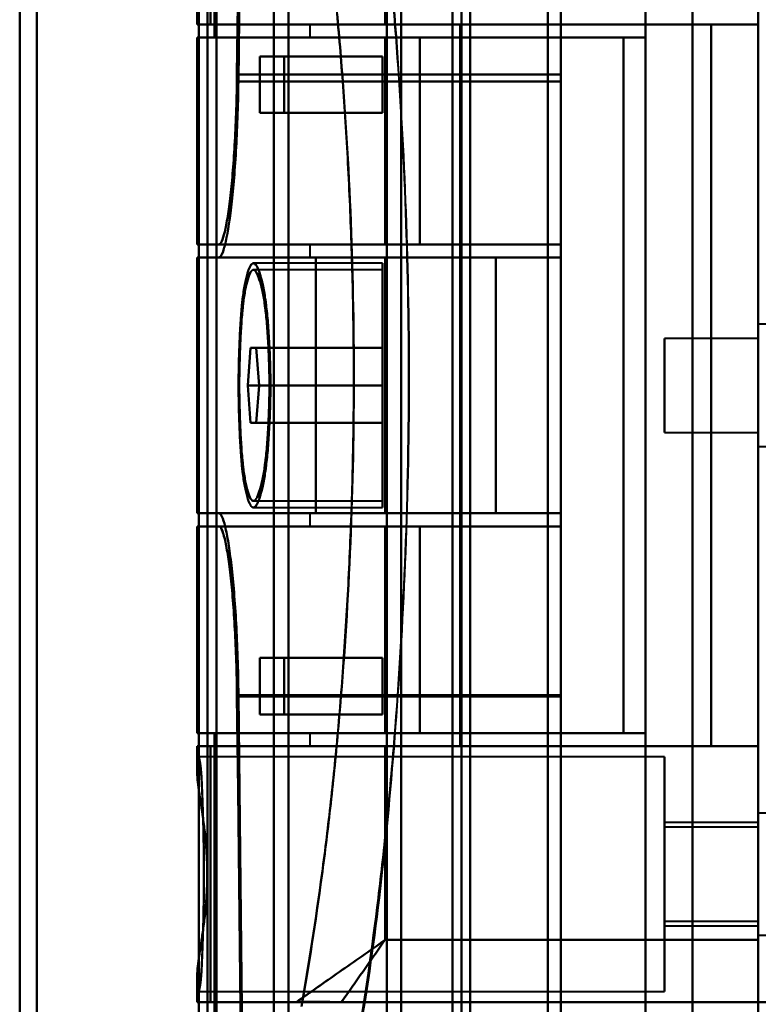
# Model space of a CAD drawing. Header units: millimetres. Extents: x -1087 to 1688, y -120 to 1171.
# Tile 12 of 90: x -729 to -690, y 258 to 310. Entities that reach past the tile are written whole.
import ezdxf

# ---------------------------------------------------------------- set-up
doc = ezdxf.new("R2010")
doc.units = ezdxf.units.MM
doc.layers.add('A-GENM', color=13, linetype='Continuous', lineweight=40)
doc.layers.add('G-IMPT', color=8, linetype='Continuous', lineweight=40)

# ---------------------------------------------------------------- blocks, each defined once
blk = doc.blocks.new('Maintenance r21 - Maintenance r21-769076-Arrière')
at = {"layer": 'A-GENM'}
for p, q in [((-690, 0), (-690, 1098)), ((-690, 1098), (-690, 0))]:
    blk.add_line(p, q, dxfattribs=at)
blk = doc.blocks.new('NEXA 1500 CALQUES_dwg-769064-Arrière')
at = {"layer": 'G-IMPT'}
for p, q in [((-690, 1062.772), (-690, 128.972)), ((-719.3, 550.234), (-719.3, 176.511)), ((-719.3, 550.234), (-719.3, 176.511)), ((-719.3, 176.511), (-719.3, 550.234)), ((-719.3, 176.511), (-719.3, 550.234)), ((-705.8, 550.267), (-705.8, 176.477)), ((-705.8, 550.267), (-705.8, 176.477)), ((-705.8, 176.477), (-705.8, 550.267)), ((-705.8, 176.477), (-705.8, 550.267)), ((-706.267, 184.872), (-706.267, 541.872)), ((-706.267, 184.872), (-706.267, 541.872)), ((-705.333, 541.872), (-705.333, 184.872)), ((-705.333, 541.872), (-705.333, 184.872)), ((-719.77, 185.907), (-719.77, 540.838)), ((-719.77, 185.907), (-719.77, 540.838)), ((-718.83, 540.838), (-718.83, 185.907)), ((-718.83, 540.838), (-718.83, 185.907)), ((-729.3, 186.498), (-729.3, 363.372)), ((-729.3, 363.372), (-729.3, 186.498)), ((-728.387, 185.907), (-728.387, 363.372)), ((-728.387, 363.372), (-728.387, 185.907)), ((-719.77, 363.372), (-719.77, 185.907)), ((-719.77, 363.372), (-719.77, 185.907)), ((-718.83, 185.907), (-718.83, 363.372)), ((-715.773, 186.498), (-715.773, 363.372)), ((-715.773, 363.372), (-715.773, 186.498)), ((-715, 363.372), (-715, 185.907)), ((-715, 185.907), (-715, 363.372)), ((-709.773, 185.464), (-709.773, 363.372)), ((-709.773, 363.372), (-709.773, 185.464)), ((-709, 363.372), (-709, 184.872)), ((-709, 184.872), (-709, 363.372)), ((-706.267, 363.372), (-706.267, 184.872)), ((-706.267, 363.372), (-706.267, 184.872)), ((-705.333, 184.872), (-705.333, 363.372)), ((-690, 363.372), (-690, 184.872)), ((-690, 184.872), (-690, 363.372)), ((-701.2, 325.694), (-701.2, 255.694)), ((-701.2, 255.694), (-701.2, 325.694)), ((-700.5, 325.694), (-700.5, 255.694)), ((-700.5, 255.694), (-700.5, 325.694)), ((-690, 325.694), (-690, 255.694)), ((-690, 255.694), (-690, 325.694)), ((-701.2, 325.213), (-701.2, 256.193)), ((-701.2, 256.193), (-701.2, 325.213)), ((-700.5, 325.213), (-700.5, 256.193)), ((-700.5, 256.193), (-700.5, 325.213)), ((-719.861, 311.399), (-719.861, 310.072)), ((-719.861, 310.072), (-709.861, 310.072)), ((-709.861, 310.072), (-719.861, 310.072)), ((-719.857, 310.072), (-719.152, 310.072)), ((-719.152, 310.072), (-719.857, 310.072)), ((-713.861, 310.072), (-713.861, 309.372)), ((-713.861, 310.072), (-709.861, 310.072)), ((-709.861, 310.072), (-713.861, 310.072)), ((-709.861, 310.072), (-705.861, 310.072)), ((-705.861, 310.072), (-709.861, 310.072)), ((-705.861, 271.672), (-705.861, 310.072)), ((-719.861, 309.372), (-719.861, 298.372)), ((-719.861, 309.372), (-709.861, 309.372)), ((-709.861, 309.372), (-719.861, 309.372)), ((-719.857, 309.372), (-718.936, 309.372)), ((-718.936, 309.372), (-719.857, 309.372)), ((-713.861, 309.372), (-709.861, 309.372)), ((-709.861, 309.372), (-713.861, 309.372)), ((-708.015, 309.372), (-697.174, 309.372)), ((-697.174, 309.372), (-708.015, 309.372)), ((-716.528, 308.372), (-715.22, 308.372)), ((-715.22, 308.372), (-716.528, 308.372)), ((-700.5, 307.417), (-700.5, 298.372)), ((-700.5, 298.372), (-700.5, 307.417)), ((-700.5, 297.672), (-700.5, 307.034)), ((-700.5, 307.034), (-700.5, 297.672)), ((-715.22, 305.372), (-716.528, 305.372)), ((-716.528, 305.372), (-715.22, 305.372)), ((-709.861, 298.372), (-719.861, 298.372)), ((-719.861, 298.372), (-709.861, 298.372)), ((-718.709, 298.372), (-719.857, 298.372)), ((-719.857, 298.372), (-718.709, 298.372)), ((-718.709, 298.372), (-700.5, 298.372)), ((-713.861, 298.372), (-713.861, 297.672)), ((-709.861, 298.372), (-713.861, 298.372)), ((-713.861, 298.372), (-709.861, 298.372)), ((-700.5, 298.372), (-708.015, 298.372)), ((-708.015, 298.372), (-700.5, 298.372)), ((-719.861, 297.672), (-719.861, 284.072)), ((-719.861, 297.672), (-713.536, 297.672)), ((-713.536, 297.672), (-719.861, 297.672)), ((-719.857, 297.672), (-718.709, 297.672)), ((-718.709, 297.672), (-719.857, 297.672)), ((-713.861, 297.672), (-709.861, 297.672)), ((-709.861, 297.672), (-713.861, 297.672)), ((-703.974, 297.672), (-700.5, 297.672)), ((-700.5, 297.672), (-703.974, 297.672)), ((-710, 297.372), (-716.865, 297.372)), ((-710, 297.022), (-716.865, 297.022)), ((-710, 297.372), (-710, 290.872)), ((-710, 290.872), (-710, 297.372)), ((-710, 297.022), (-710, 290.872)), ((-710, 290.872), (-710, 297.022)), ((-687.785, 294.122), (-690, 294.122)), ((-690, 294.122), (-690, 290.872)), ((-690, 290.872), (-690, 294.122)), ((-690, 293.372), (-695, 293.372)), ((-695, 293.372), (-695, 290.872)), ((-695, 290.872), (-695, 293.372)), ((-690, 293.687), (-690, 287.622)), ((-690, 293.372), (-690, 290.872)), ((-690, 290.872), (-690, 293.372)), ((-717.014, 292.872), (-717.16, 290.872)), ((-717.16, 290.872), (-717.014, 292.872)), ((-717.014, 292.872), (-716.711, 292.872)), ((-716.711, 292.872), (-717.014, 292.872)), ((-716.554, 290.872), (-716.711, 292.872)), ((-716.711, 292.872), (-716.554, 290.872)), ((-717.16, 290.872), (-717.014, 288.872)), ((-717.014, 288.872), (-717.16, 290.872)), ((-716.711, 288.872), (-716.554, 290.872)), ((-716.554, 290.872), (-716.711, 288.872)), ((-710, 290.872), (-710, 284.722)), ((-710, 290.872), (-710, 284.372)), ((-710, 284.722), (-710, 290.872)), ((-710, 284.372), (-710, 290.872)), ((-695, 290.872), (-695, 288.372)), ((-695, 288.372), (-695, 290.872)), ((-690, 290.872), (-690, 288.058)), ((-690, 287.622), (-690, 290.872)), ((-690, 290.872), (-690, 288.372)), ((-690, 288.372), (-690, 290.872)), ((-716.711, 288.872), (-717.014, 288.872)), ((-717.014, 288.872), (-716.711, 288.872)), ((-695, 288.372), (-690, 288.372)), ((-690, 287.622), (-687.785, 287.622)), ((-716.865, 284.722), (-710, 284.722)), ((-713.536, 284.072), (-719.861, 284.072)), ((-719.861, 284.072), (-713.536, 284.072)), ((-718.709, 284.072), (-719.857, 284.072)), ((-719.857, 284.072), (-718.709, 284.072)), ((-716.865, 284.372), (-710, 284.372)), ((-713.861, 284.072), (-713.861, 283.372)), ((-709.861, 284.072), (-713.861, 284.072)), ((-713.861, 284.072), (-709.861, 284.072)), ((-700.5, 284.072), (-703.974, 284.072)), ((-703.974, 284.072), (-700.5, 284.072)), ((-700.5, 274.394), (-700.5, 284.072)), ((-700.5, 284.072), (-700.5, 274.394)), ((-719.861, 283.372), (-719.861, 272.372)), ((-719.861, 283.372), (-709.861, 283.372)), ((-709.861, 283.372), (-719.861, 283.372)), ((-719.857, 283.372), (-718.709, 283.372)), ((-718.709, 283.372), (-719.857, 283.372)), ((-700.5, 283.372), (-718.709, 283.372)), ((-713.861, 283.372), (-709.861, 283.372)), ((-709.861, 283.372), (-713.861, 283.372)), ((-708.015, 283.372), (-700.5, 283.372)), ((-700.5, 283.372), (-708.015, 283.372)), ((-700.5, 283.372), (-700.5, 274.327)), ((-700.5, 274.327), (-700.5, 283.372)), ((-716.528, 276.372), (-715.22, 276.372)), ((-715.22, 276.372), (-716.528, 276.372)), ((-715.22, 273.372), (-716.528, 273.372)), ((-716.528, 273.372), (-715.22, 273.372)), ((-709.861, 272.372), (-719.861, 272.372)), ((-719.861, 272.372), (-709.861, 272.372)), ((-718.936, 272.372), (-719.857, 272.372)), ((-719.857, 272.372), (-718.936, 272.372)), ((-713.861, 272.372), (-713.861, 271.672)), ((-709.861, 272.372), (-713.861, 272.372)), ((-713.861, 272.372), (-709.861, 272.372)), ((-697.174, 272.372), (-708.015, 272.372)), ((-708.015, 272.372), (-697.174, 272.372)), ((-719.861, 271.672), (-719.861, 270.346)), ((-709.861, 271.672), (-719.861, 271.672)), ((-719.861, 271.672), (-709.861, 271.672)), ((-719.152, 271.672), (-719.857, 271.672)), ((-719.857, 271.672), (-719.152, 271.672)), ((-709.861, 271.672), (-713.861, 271.672)), ((-713.861, 271.672), (-709.861, 271.672)), ((-705.861, 271.672), (-709.861, 271.672)), ((-709.861, 271.672), (-705.861, 271.672)), ((-695, 271.122), (-719.77, 271.122)), ((-695, 271.122), (-695, 264.872)), ((-695, 264.872), (-695, 271.122)), ((-687.785, 268.122), (-690, 268.122)), ((-687.785, 268.122), (-690, 268.122)), ((-690, 268.122), (-690, 262.058)), ((-690, 264.872), (-690, 268.122)), ((-690, 268.122), (-690, 264.872)), ((-690, 264.872), (-690, 268.122)), ((-690, 267.687), (-690, 264.872)), ((-690, 267.622), (-695, 267.622)), ((-695, 267.622), (-695, 264.872)), ((-695, 264.872), (-695, 267.622)), ((-690, 267.372), (-695, 267.372)), ((-695, 267.372), (-695, 264.872)), ((-695, 264.872), (-695, 267.372)), ((-690, 267.622), (-690, 264.872)), ((-690, 264.872), (-690, 267.622)), ((-690, 267.372), (-690, 264.872)), ((-690, 264.872), (-690, 267.372)), ((-695, 264.872), (-695, 262.372)), ((-695, 262.372), (-695, 264.872)), ((-695, 264.872), (-695, 262.122)), ((-695, 264.872), (-695, 258.622)), ((-695, 262.122), (-695, 264.872)), ((-695, 258.622), (-695, 264.872)), ((-690, 264.872), (-690, 261.622)), ((-690, 261.622), (-690, 264.872)), ((-690, 264.872), (-690, 262.372)), ((-690, 262.372), (-690, 264.872)), ((-690, 264.872), (-690, 261.622)), ((-690, 261.622), (-690, 264.872)), ((-690, 264.872), (-690, 262.122)), ((-690, 262.122), (-690, 264.872)), ((-695, 262.372), (-690, 262.372)), ((-695, 262.122), (-690, 262.122)), ((-690, 261.622), (-687.785, 261.622)), ((-690, 261.622), (-687.785, 261.622)), ((-690, 261.372), (-690, 258.072)), ((-719.861, 259.399), (-719.861, 258.072)), ((-719.77, 258.622), (-695, 258.622)), ((-714.576, 258.072), (-719.861, 258.072)), ((-719.861, 258.072), (-714.576, 258.072)), ((-719.152, 258.072), (-719.857, 258.072)), ((-719.857, 258.072), (-719.152, 258.072)), ((-689.4, 258.072), (-690, 258.072)), ((-690, 258.072), (-689.4, 258.072))]:
    blk.add_line(p, q, dxfattribs=at)
at = {"layer": 'G-IMPT', "flags": 128}
for points in [[(-690, 128.972), (-690, 371.172), (-690, 613.372), (-690, 855.572), (-690, 1097.772)], [(-690, 128.972), (-690, 362.422), (-690, 595.872), (-690, 829.322), (-690, 1062.772)], [(-700.5, 307.417), (-700.5, 313.156), (-700.5, 318.895), (-700.5, 324.634), (-700.5, 330.372)], [(-700.5, 330.372), (-700.5, 324.634), (-700.5, 318.895), (-700.5, 313.156), (-700.5, 307.417)], [(-696, 251.372), (-696, 271.122), (-696, 290.872), (-696, 310.622), (-696, 330.372)], [(-696, 330.372), (-696, 310.622), (-696, 290.872), (-696, 271.122), (-696, 251.372)], [(-693.509, 330.372), (-693.509, 310.622), (-693.509, 290.872), (-693.509, 271.122), (-693.509, 251.372)], [(-693.509, 251.372), (-693.509, 271.122), (-693.509, 290.872), (-693.509, 310.622), (-693.509, 330.372)], [(-690, 330.372), (-690, 310.622), (-690, 290.872), (-690, 271.122), (-690, 251.372)], [(-690, 251.372), (-690, 271.122), (-690, 290.872), (-690, 310.622), (-690, 330.372)], [(-700.5, 329.672), (-700.5, 324.013), (-700.5, 318.353), (-700.5, 312.694), (-700.5, 307.034)], [(-700.5, 307.034), (-700.5, 312.694), (-700.5, 318.353), (-700.5, 324.013), (-700.5, 329.672)], [(-717.738, 307.417), (-717.684, 312.407), (-717.63, 317.396), (-717.575, 322.385), (-717.52, 327.372)], [(-717.52, 327.372), (-717.575, 322.385), (-717.63, 317.396), (-717.684, 312.407), (-717.738, 307.417)], [(-717.437, 327.372), (-717.495, 322.289), (-717.552, 317.205), (-717.608, 312.12), (-717.663, 307.034)], [(-717.663, 307.034), (-717.608, 312.12), (-717.552, 317.205), (-717.495, 322.289), (-717.437, 327.372)], [(-718.936, 324.372), (-718.936, 320.622), (-718.936, 316.872), (-718.936, 313.122), (-718.936, 309.372)], [(-718.936, 309.372), (-718.936, 313.122), (-718.936, 316.872), (-718.936, 320.622), (-718.936, 324.372)], [(-696, 324.372), (-696, 320.622), (-696, 316.872), (-696, 313.122), (-696, 309.372)], [(-696, 309.372), (-696, 313.122), (-696, 316.872), (-696, 320.622), (-696, 324.372)], [(-719.152, 310.072), (-719.152, 313.472), (-719.152, 316.872), (-719.152, 320.272), (-719.152, 323.672)], [(-719.152, 323.672), (-719.152, 320.272), (-719.152, 316.872), (-719.152, 313.472), (-719.152, 310.072)], [(-690, 323.672), (-690, 307.272), (-690, 290.872), (-690, 274.472), (-690, 258.072)], [(-690, 258.072), (-690, 274.472), (-690, 290.872), (-690, 307.272), (-690, 323.672)], [(-690, 258.072), (-690, 274.472), (-690, 290.872), (-690, 307.272), (-690, 323.672)], [(-690, 323.672), (-690, 307.272), (-690, 290.872), (-690, 274.472), (-690, 258.072)], [(-690, 258.072), (-690, 274.472), (-690, 290.872), (-690, 307.272), (-690, 323.672)], [(-690, 323.672), (-690, 307.272), (-690, 290.872), (-690, 274.472), (-690, 258.072)], [(-709.861, 310.072), (-709.861, 312.647), (-709.861, 315.222), (-709.861, 317.797), (-709.861, 320.372)], [(-709.861, 320.372), (-709.861, 317.797), (-709.861, 315.222), (-709.861, 312.647), (-709.861, 310.072)], [(-690, 320.372), (-690, 305.622), (-690, 290.872), (-690, 276.122), (-690, 261.372)], [(-719.857, 311.246), (-719.857, 310.953), (-719.857, 310.659), (-719.857, 310.366), (-719.857, 310.072)], [(-719.857, 310.072), (-719.857, 310.366), (-719.857, 310.659), (-719.857, 310.953), (-719.857, 311.246)], [(-692.5, 310.072), (-699.163, 310.072), (-705.826, 310.072), (-712.489, 310.072), (-719.152, 310.072)], [(-719.152, 310.072), (-712.489, 310.072), (-705.826, 310.072), (-699.163, 310.072), (-692.5, 310.072)], [(-692.5, 310.072), (-696.84, 310.072), (-701.18, 310.072), (-705.521, 310.072), (-709.861, 310.072)], [(-709.861, 310.072), (-705.521, 310.072), (-701.18, 310.072), (-696.84, 310.072), (-692.5, 310.072)], [(-692.5, 271.672), (-692.5, 281.272), (-692.5, 290.872), (-692.5, 300.472), (-692.5, 310.072)], [(-692.5, 310.072), (-691.875, 310.072), (-691.25, 310.072), (-690.625, 310.072), (-690, 310.072)], [(-690, 310.072), (-690.625, 310.072), (-691.25, 310.072), (-691.875, 310.072), (-692.5, 310.072)], [(-692.5, 310.072), (-692.5, 300.472), (-692.5, 290.872), (-692.5, 281.272), (-692.5, 271.672)], [(-692.5, 271.672), (-692.5, 281.272), (-692.5, 290.872), (-692.5, 300.472), (-692.5, 310.072)], [(-692.5, 310.072), (-692.5, 300.472), (-692.5, 290.872), (-692.5, 281.272), (-692.5, 271.672)], [(-692.5, 271.672), (-692.5, 281.272), (-692.5, 290.872), (-692.5, 300.472), (-692.5, 310.072)], [(-692.5, 310.072), (-692.5, 300.472), (-692.5, 290.872), (-692.5, 281.272), (-692.5, 271.672)], [(-692.5, 271.672), (-692.5, 281.272), (-692.5, 290.872), (-692.5, 300.472), (-692.5, 310.072)], [(-692.5, 310.072), (-691.875, 310.072), (-691.25, 310.072), (-690.625, 310.072), (-690, 310.072)], [(-690, 310.072), (-690.625, 310.072), (-691.25, 310.072), (-691.875, 310.072), (-692.5, 310.072)], [(-692.5, 310.072), (-692.5, 300.472), (-692.5, 290.872), (-692.5, 281.272), (-692.5, 271.672)], [(-690, 310.072), (-690, 300.472), (-690, 290.872), (-690, 281.272), (-690, 271.672)], [(-690, 271.672), (-690, 281.272), (-690, 290.872), (-690, 300.472), (-690, 310.072)], [(-719.857, 298.372), (-719.857, 301.122), (-719.857, 303.872), (-719.857, 306.622), (-719.857, 309.372)], [(-719.857, 309.372), (-719.857, 306.622), (-719.857, 303.872), (-719.857, 301.122), (-719.857, 298.372)], [(-696, 309.372), (-701.734, 309.372), (-707.468, 309.372), (-713.202, 309.372), (-718.936, 309.372)], [(-718.936, 309.372), (-713.202, 309.372), (-707.468, 309.372), (-701.734, 309.372), (-696, 309.372)], [(-709.861, 298.372), (-709.861, 301.122), (-709.861, 303.872), (-709.861, 306.622), (-709.861, 309.372)], [(-709.861, 309.372), (-709.399, 309.372), (-708.938, 309.372), (-708.477, 309.372), (-708.015, 309.372)], [(-709.861, 309.372), (-709.861, 306.622), (-709.861, 303.872), (-709.861, 301.122), (-709.861, 298.372)], [(-697.174, 309.372), (-700.346, 309.372), (-703.517, 309.372), (-706.689, 309.372), (-709.861, 309.372)], [(-709.861, 309.372), (-709.861, 306.622), (-709.861, 303.872), (-709.861, 301.122), (-709.861, 298.372)], [(-696, 309.372), (-699.465, 309.372), (-702.93, 309.372), (-706.396, 309.372), (-709.861, 309.372)], [(-709.861, 309.372), (-706.689, 309.372), (-703.517, 309.372), (-700.346, 309.372), (-697.174, 309.372)], [(-708.015, 309.372), (-708.477, 309.372), (-708.938, 309.372), (-709.399, 309.372), (-709.861, 309.372)], [(-709.861, 298.372), (-709.861, 301.122), (-709.861, 303.872), (-709.861, 306.622), (-709.861, 309.372)], [(-709.861, 309.372), (-706.396, 309.372), (-702.93, 309.372), (-699.465, 309.372), (-696, 309.372)], [(-709.861, 298.372), (-709.861, 301.122), (-709.861, 303.872), (-709.861, 306.622), (-709.861, 309.372)], [(-709.861, 309.372), (-709.861, 306.622), (-709.861, 303.872), (-709.861, 301.122), (-709.861, 298.372)], [(-708.015, 309.372), (-708.015, 306.622), (-708.015, 303.872), (-708.015, 301.122), (-708.015, 298.372)], [(-708.015, 298.372), (-708.015, 301.122), (-708.015, 303.872), (-708.015, 306.622), (-708.015, 309.372)], [(-697.174, 309.372), (-697.174, 300.122), (-697.174, 290.872), (-697.174, 281.622), (-697.174, 272.372)], [(-697.174, 272.372), (-697.174, 281.622), (-697.174, 290.872), (-697.174, 300.122), (-697.174, 309.372)], [(-696, 309.372), (-696, 300.122), (-696, 290.872), (-696, 281.622), (-696, 272.372)], [(-696, 272.372), (-696, 281.622), (-696, 290.872), (-696, 300.122), (-696, 309.372)], [(-716.528, 308.372), (-714.896, 308.372), (-713.264, 308.372), (-711.632, 308.372), (-710, 308.372)], [(-716.528, 308.372), (-716.528, 307.622), (-716.528, 306.872), (-716.528, 306.122), (-716.528, 305.372)], [(-710, 308.372), (-711.632, 308.372), (-713.264, 308.372), (-714.896, 308.372), (-716.528, 308.372)], [(-716.528, 305.372), (-716.528, 306.122), (-716.528, 306.872), (-716.528, 307.622), (-716.528, 308.372)], [(-710, 308.372), (-711.305, 308.372), (-712.61, 308.372), (-713.915, 308.372), (-715.22, 308.372)], [(-715.22, 305.372), (-715.22, 306.122), (-715.22, 306.872), (-715.22, 307.622), (-715.22, 308.372)], [(-715.22, 308.372), (-713.915, 308.372), (-712.61, 308.372), (-711.305, 308.372), (-710, 308.372)], [(-715.22, 308.372), (-715.22, 307.622), (-715.22, 306.872), (-715.22, 306.122), (-715.22, 305.372)], [(-710, 305.372), (-710, 306.122), (-710, 306.872), (-710, 307.622), (-710, 308.372)], [(-710, 308.372), (-710, 307.622), (-710, 306.872), (-710, 306.122), (-710, 305.372)], [(-710, 305.372), (-710, 306.122), (-710, 306.872), (-710, 307.622), (-710, 308.372)], [(-710, 308.372), (-710, 307.622), (-710, 306.872), (-710, 306.122), (-710, 305.372)], [(-700.5, 307.417), (-704.809, 307.417), (-709.119, 307.417), (-713.428, 307.417), (-717.738, 307.417)], [(-717.738, 307.417), (-713.428, 307.417), (-709.119, 307.417), (-704.809, 307.417), (-700.5, 307.417)], [(-700.5, 307.034), (-704.791, 307.034), (-709.082, 307.034), (-713.373, 307.034), (-717.663, 307.034)], [(-717.663, 307.034), (-713.373, 307.034), (-709.082, 307.034), (-704.791, 307.034), (-700.5, 307.034)], [(-716.528, 305.372), (-714.896, 305.372), (-713.264, 305.372), (-711.632, 305.372), (-710, 305.372)], [(-710, 305.372), (-711.632, 305.372), (-713.264, 305.372), (-714.896, 305.372), (-716.528, 305.372)], [(-715.22, 305.372), (-713.915, 305.372), (-712.61, 305.372), (-711.305, 305.372), (-710, 305.372)], [(-710, 305.372), (-711.305, 305.372), (-712.61, 305.372), (-713.915, 305.372), (-715.22, 305.372)], [(-700.5, 298.372), (-705.052, 298.372), (-709.604, 298.372), (-714.157, 298.372), (-718.709, 298.372)], [(-718.709, 298.372), (-714.157, 298.372), (-709.604, 298.372), (-705.052, 298.372), (-700.5, 298.372)], [(-708.015, 298.372), (-708.477, 298.372), (-708.938, 298.372), (-709.399, 298.372), (-709.861, 298.372)], [(-709.861, 298.372), (-707.521, 298.372), (-705.18, 298.372), (-702.84, 298.372), (-700.5, 298.372)], [(-700.5, 298.372), (-702.84, 298.372), (-705.18, 298.372), (-707.521, 298.372), (-709.861, 298.372)], [(-709.861, 298.372), (-707.521, 298.372), (-705.18, 298.372), (-702.84, 298.372), (-700.5, 298.372)], [(-709.861, 298.372), (-709.399, 298.372), (-708.938, 298.372), (-708.477, 298.372), (-708.015, 298.372)], [(-700.5, 298.372), (-702.84, 298.372), (-705.18, 298.372), (-707.521, 298.372), (-709.861, 298.372)], [(-700.5, 297.672), (-700.5, 297.847), (-700.5, 298.022), (-700.5, 298.197), (-700.5, 298.372)], [(-700.5, 298.372), (-700.5, 298.197), (-700.5, 298.022), (-700.5, 297.847), (-700.5, 297.672)], [(-700.5, 297.672), (-700.5, 297.847), (-700.5, 298.022), (-700.5, 298.197), (-700.5, 298.372)], [(-700.5, 298.372), (-700.5, 298.197), (-700.5, 298.022), (-700.5, 297.847), (-700.5, 297.672)], [(-700.5, 297.672), (-700.5, 297.847), (-700.5, 298.022), (-700.5, 298.197), (-700.5, 298.372)], [(-700.5, 298.372), (-700.5, 298.197), (-700.5, 298.022), (-700.5, 297.847), (-700.5, 297.672)], [(-719.857, 297.672), (-719.857, 294.272), (-719.857, 290.872), (-719.857, 287.472), (-719.857, 284.072)], [(-719.857, 284.072), (-719.857, 287.472), (-719.857, 290.872), (-719.857, 294.272), (-719.857, 297.672)], [(-700.5, 297.672), (-705.052, 297.672), (-709.604, 297.672), (-714.157, 297.672), (-718.709, 297.672)], [(-718.709, 297.672), (-714.157, 297.672), (-709.604, 297.672), (-705.052, 297.672), (-700.5, 297.672)], [(-713.536, 297.672), (-713.536, 294.272), (-713.536, 290.872), (-713.536, 287.472), (-713.536, 284.072)], [(-713.536, 284.072), (-713.536, 287.472), (-713.536, 290.872), (-713.536, 294.272), (-713.536, 297.672)], [(-713.536, 297.672), (-711.146, 297.672), (-708.755, 297.672), (-706.365, 297.672), (-703.974, 297.672)], [(-703.974, 297.672), (-706.365, 297.672), (-708.755, 297.672), (-711.146, 297.672), (-713.536, 297.672)], [(-700.5, 297.672), (-702.84, 297.672), (-705.18, 297.672), (-707.521, 297.672), (-709.861, 297.672)], [(-709.861, 297.672), (-709.861, 294.272), (-709.861, 290.872), (-709.861, 287.472), (-709.861, 284.072)], [(-709.861, 297.672), (-707.521, 297.672), (-705.18, 297.672), (-702.84, 297.672), (-700.5, 297.672)], [(-700.5, 297.672), (-702.84, 297.672), (-705.18, 297.672), (-707.521, 297.672), (-709.861, 297.672)], [(-709.861, 284.072), (-709.861, 287.472), (-709.861, 290.872), (-709.861, 294.272), (-709.861, 297.672)], [(-709.861, 297.672), (-707.521, 297.672), (-705.18, 297.672), (-702.84, 297.672), (-700.5, 297.672)], [(-709.861, 284.072), (-709.861, 287.472), (-709.861, 290.872), (-709.861, 294.272), (-709.861, 297.672)], [(-709.861, 297.672), (-709.861, 294.272), (-709.861, 290.872), (-709.861, 287.472), (-709.861, 284.072)], [(-703.974, 297.672), (-703.974, 294.272), (-703.974, 290.872), (-703.974, 287.472), (-703.974, 284.072)], [(-703.974, 284.072), (-703.974, 287.472), (-703.974, 290.872), (-703.974, 294.272), (-703.974, 297.672)], [(-717.014, 292.872), (-715.261, 292.872), (-713.507, 292.872), (-711.754, 292.872), (-710, 292.872)], [(-710, 292.872), (-711.754, 292.872), (-713.507, 292.872), (-715.261, 292.872), (-717.014, 292.872)], [(-716.711, 292.872), (-715.033, 292.872), (-713.356, 292.872), (-711.678, 292.872), (-710, 292.872)], [(-710, 292.872), (-711.678, 292.872), (-713.356, 292.872), (-715.033, 292.872), (-716.711, 292.872)], [(-710, 292.872), (-710, 292.372), (-710, 291.872), (-710, 291.372), (-710, 290.872)], [(-710, 290.872), (-710, 291.372), (-710, 291.872), (-710, 292.372), (-710, 292.872)], [(-710, 292.872), (-710, 292.372), (-710, 291.872), (-710, 291.372), (-710, 290.872)], [(-710, 290.872), (-710, 291.372), (-710, 291.872), (-710, 292.372), (-710, 292.872)], [(-717.16, 290.872), (-715.37, 290.872), (-713.58, 290.872), (-711.79, 290.872), (-710, 290.872)], [(-710, 290.872), (-711.79, 290.872), (-713.58, 290.872), (-715.37, 290.872), (-717.16, 290.872)], [(-716.554, 290.872), (-714.916, 290.872), (-713.277, 290.872), (-711.639, 290.872), (-710, 290.872)], [(-710, 290.872), (-711.639, 290.872), (-713.277, 290.872), (-714.916, 290.872), (-716.554, 290.872)], [(-710, 290.872), (-710, 290.372), (-710, 289.872), (-710, 289.372), (-710, 288.872)], [(-710, 288.872), (-710, 289.372), (-710, 289.872), (-710, 290.372), (-710, 290.872)], [(-710, 290.872), (-710, 290.372), (-710, 289.872), (-710, 289.372), (-710, 288.872)], [(-710, 288.872), (-710, 289.372), (-710, 289.872), (-710, 290.372), (-710, 290.872)], [(-717.014, 288.872), (-715.261, 288.872), (-713.507, 288.872), (-711.754, 288.872), (-710, 288.872)], [(-710, 288.872), (-711.754, 288.872), (-713.507, 288.872), (-715.261, 288.872), (-717.014, 288.872)], [(-710, 288.872), (-711.678, 288.872), (-713.356, 288.872), (-715.033, 288.872), (-716.711, 288.872)], [(-716.711, 288.872), (-715.033, 288.872), (-713.356, 288.872), (-711.678, 288.872), (-710, 288.872)], [(-700.5, 284.072), (-705.052, 284.072), (-709.604, 284.072), (-714.157, 284.072), (-718.709, 284.072)], [(-718.709, 284.072), (-714.157, 284.072), (-709.604, 284.072), (-705.052, 284.072), (-700.5, 284.072)], [(-703.974, 284.072), (-706.365, 284.072), (-708.755, 284.072), (-711.146, 284.072), (-713.536, 284.072)], [(-713.536, 284.072), (-711.146, 284.072), (-708.755, 284.072), (-706.365, 284.072), (-703.974, 284.072)], [(-709.861, 284.072), (-707.521, 284.072), (-705.18, 284.072), (-702.84, 284.072), (-700.5, 284.072)], [(-709.861, 284.072), (-707.521, 284.072), (-705.18, 284.072), (-702.84, 284.072), (-700.5, 284.072)], [(-700.5, 284.072), (-702.84, 284.072), (-705.18, 284.072), (-707.521, 284.072), (-709.861, 284.072)], [(-700.5, 284.072), (-702.84, 284.072), (-705.18, 284.072), (-707.521, 284.072), (-709.861, 284.072)], [(-700.5, 283.372), (-700.5, 283.547), (-700.5, 283.722), (-700.5, 283.897), (-700.5, 284.072)], [(-700.5, 283.372), (-700.5, 283.547), (-700.5, 283.722), (-700.5, 283.897), (-700.5, 284.072)], [(-700.5, 284.072), (-700.5, 283.897), (-700.5, 283.722), (-700.5, 283.547), (-700.5, 283.372)], [(-700.5, 284.072), (-700.5, 283.897), (-700.5, 283.722), (-700.5, 283.547), (-700.5, 283.372)], [(-700.5, 283.372), (-700.5, 283.547), (-700.5, 283.722), (-700.5, 283.897), (-700.5, 284.072)], [(-700.5, 284.072), (-700.5, 283.897), (-700.5, 283.722), (-700.5, 283.547), (-700.5, 283.372)], [(-719.857, 272.372), (-719.857, 275.122), (-719.857, 277.872), (-719.857, 280.622), (-719.857, 283.372)], [(-719.857, 283.372), (-719.857, 280.622), (-719.857, 277.872), (-719.857, 275.122), (-719.857, 272.372)], [(-700.5, 283.372), (-705.052, 283.372), (-709.604, 283.372), (-714.157, 283.372), (-718.709, 283.372)], [(-718.709, 283.372), (-714.157, 283.372), (-709.604, 283.372), (-705.052, 283.372), (-700.5, 283.372)], [(-709.861, 283.372), (-709.861, 280.622), (-709.861, 277.872), (-709.861, 275.122), (-709.861, 272.372)], [(-709.861, 272.372), (-709.861, 275.122), (-709.861, 277.872), (-709.861, 280.622), (-709.861, 283.372)], [(-709.861, 283.372), (-709.399, 283.372), (-708.938, 283.372), (-708.477, 283.372), (-708.015, 283.372)], [(-700.5, 283.372), (-702.84, 283.372), (-705.18, 283.372), (-707.521, 283.372), (-709.861, 283.372)], [(-709.861, 283.372), (-709.861, 280.622), (-709.861, 277.872), (-709.861, 275.122), (-709.861, 272.372)], [(-700.5, 283.372), (-702.84, 283.372), (-705.18, 283.372), (-707.521, 283.372), (-709.861, 283.372)], [(-709.861, 283.372), (-707.521, 283.372), (-705.18, 283.372), (-702.84, 283.372), (-700.5, 283.372)], [(-708.015, 283.372), (-708.477, 283.372), (-708.938, 283.372), (-709.399, 283.372), (-709.861, 283.372)], [(-709.861, 283.372), (-707.521, 283.372), (-705.18, 283.372), (-702.84, 283.372), (-700.5, 283.372)], [(-709.861, 272.372), (-709.861, 275.122), (-709.861, 277.872), (-709.861, 280.622), (-709.861, 283.372)], [(-709.861, 272.372), (-709.861, 275.122), (-709.861, 277.872), (-709.861, 280.622), (-709.861, 283.372)], [(-709.861, 283.372), (-709.861, 280.622), (-709.861, 277.872), (-709.861, 275.122), (-709.861, 272.372)], [(-708.015, 283.372), (-708.015, 280.622), (-708.015, 277.872), (-708.015, 275.122), (-708.015, 272.372)], [(-708.015, 272.372), (-708.015, 275.122), (-708.015, 277.872), (-708.015, 280.622), (-708.015, 283.372)], [(-716.528, 276.372), (-714.896, 276.372), (-713.264, 276.372), (-711.632, 276.372), (-710, 276.372)], [(-716.528, 276.372), (-716.528, 275.622), (-716.528, 274.872), (-716.528, 274.122), (-716.528, 273.372)], [(-710, 276.372), (-711.632, 276.372), (-713.264, 276.372), (-714.896, 276.372), (-716.528, 276.372)], [(-716.528, 273.372), (-716.528, 274.122), (-716.528, 274.872), (-716.528, 275.622), (-716.528, 276.372)], [(-710, 276.372), (-711.305, 276.372), (-712.61, 276.372), (-713.915, 276.372), (-715.22, 276.372)], [(-715.22, 273.372), (-715.22, 274.122), (-715.22, 274.872), (-715.22, 275.622), (-715.22, 276.372)], [(-715.22, 276.372), (-713.915, 276.372), (-712.61, 276.372), (-711.305, 276.372), (-710, 276.372)], [(-715.22, 276.372), (-715.22, 275.622), (-715.22, 274.872), (-715.22, 274.122), (-715.22, 273.372)], [(-710, 276.372), (-710, 275.622), (-710, 274.872), (-710, 274.122), (-710, 273.372)], [(-710, 273.372), (-710, 274.122), (-710, 274.872), (-710, 275.622), (-710, 276.372)], [(-710, 273.372), (-710, 274.122), (-710, 274.872), (-710, 275.622), (-710, 276.372)], [(-710, 276.372), (-710, 275.622), (-710, 274.872), (-710, 274.122), (-710, 273.372)], [(-717.52, 254.372), (-717.575, 259.36), (-717.63, 264.348), (-717.684, 269.338), (-717.738, 274.327)], [(-717.738, 274.327), (-713.428, 274.327), (-709.119, 274.327), (-704.809, 274.327), (-700.5, 274.327)], [(-700.5, 274.327), (-704.809, 274.327), (-709.119, 274.327), (-713.428, 274.327), (-717.738, 274.327)], [(-717.738, 274.327), (-717.684, 269.338), (-717.63, 264.348), (-717.575, 259.36), (-717.52, 254.372)], [(-717.659, 274.394), (-717.605, 269.388), (-717.549, 264.382), (-717.494, 259.377), (-717.437, 254.372)], [(-700.5, 274.394), (-704.79, 274.394), (-709.08, 274.394), (-713.37, 274.394), (-717.659, 274.394)], [(-717.659, 274.394), (-713.37, 274.394), (-709.08, 274.394), (-704.79, 274.394), (-700.5, 274.394)], [(-717.437, 254.372), (-717.494, 259.377), (-717.549, 264.382), (-717.605, 269.388), (-717.659, 274.394)], [(-700.5, 274.394), (-700.5, 268.814), (-700.5, 263.233), (-700.5, 257.653), (-700.5, 252.072)], [(-700.5, 252.072), (-700.5, 257.653), (-700.5, 263.233), (-700.5, 268.814), (-700.5, 274.394)], [(-700.5, 251.372), (-700.5, 257.111), (-700.5, 262.85), (-700.5, 268.589), (-700.5, 274.327)], [(-700.5, 274.327), (-700.5, 268.589), (-700.5, 262.85), (-700.5, 257.111), (-700.5, 251.372)], [(-716.528, 273.372), (-714.896, 273.372), (-713.264, 273.372), (-711.632, 273.372), (-710, 273.372)], [(-710, 273.372), (-711.632, 273.372), (-713.264, 273.372), (-714.896, 273.372), (-716.528, 273.372)], [(-715.22, 273.372), (-713.915, 273.372), (-712.61, 273.372), (-711.305, 273.372), (-710, 273.372)], [(-710, 273.372), (-711.305, 273.372), (-712.61, 273.372), (-713.915, 273.372), (-715.22, 273.372)], [(-718.936, 272.372), (-718.936, 268.622), (-718.936, 264.872), (-718.936, 261.122), (-718.936, 257.372)], [(-696, 272.372), (-701.734, 272.372), (-707.468, 272.372), (-713.202, 272.372), (-718.936, 272.372)], [(-718.936, 257.372), (-718.936, 261.122), (-718.936, 264.872), (-718.936, 268.622), (-718.936, 272.372)], [(-718.936, 272.372), (-713.202, 272.372), (-707.468, 272.372), (-701.734, 272.372), (-696, 272.372)], [(-708.015, 272.372), (-708.477, 272.372), (-708.938, 272.372), (-709.399, 272.372), (-709.861, 272.372)], [(-709.861, 272.372), (-706.689, 272.372), (-703.517, 272.372), (-700.346, 272.372), (-697.174, 272.372)], [(-697.174, 272.372), (-700.346, 272.372), (-703.517, 272.372), (-706.689, 272.372), (-709.861, 272.372)], [(-709.861, 272.372), (-706.396, 272.372), (-702.93, 272.372), (-699.465, 272.372), (-696, 272.372)], [(-709.861, 272.372), (-709.399, 272.372), (-708.938, 272.372), (-708.477, 272.372), (-708.015, 272.372)], [(-696, 272.372), (-699.465, 272.372), (-702.93, 272.372), (-706.396, 272.372), (-709.861, 272.372)], [(-696, 272.372), (-696, 268.622), (-696, 264.872), (-696, 261.122), (-696, 257.372)], [(-696, 257.372), (-696, 261.122), (-696, 264.872), (-696, 268.622), (-696, 272.372)], [(-719.857, 270.499), (-719.857, 270.792), (-719.857, 271.086), (-719.857, 271.379), (-719.857, 271.672)], [(-719.857, 271.672), (-719.857, 271.379), (-719.857, 271.086), (-719.857, 270.792), (-719.857, 270.499)], [(-719.152, 271.672), (-712.489, 271.672), (-705.826, 271.672), (-699.163, 271.672), (-692.5, 271.672)], [(-719.152, 258.072), (-719.152, 261.472), (-719.152, 264.872), (-719.152, 268.272), (-719.152, 271.672)], [(-692.5, 271.672), (-699.163, 271.672), (-705.826, 271.672), (-712.489, 271.672), (-719.152, 271.672)], [(-719.152, 271.672), (-719.152, 268.272), (-719.152, 264.872), (-719.152, 261.472), (-719.152, 258.072)], [(-709.861, 261.372), (-709.861, 263.947), (-709.861, 266.522), (-709.861, 269.097), (-709.861, 271.672)], [(-709.861, 271.672), (-705.521, 271.672), (-701.18, 271.672), (-696.84, 271.672), (-692.5, 271.672)], [(-692.5, 271.672), (-696.84, 271.672), (-701.18, 271.672), (-705.521, 271.672), (-709.861, 271.672)], [(-709.861, 271.672), (-709.861, 269.097), (-709.861, 266.522), (-709.861, 263.947), (-709.861, 261.372)], [(-690, 271.672), (-690.625, 271.672), (-691.25, 271.672), (-691.875, 271.672), (-692.5, 271.672)], [(-692.5, 271.672), (-691.875, 271.672), (-691.25, 271.672), (-690.625, 271.672), (-690, 271.672)], [(-692.5, 271.672), (-691.875, 271.672), (-691.25, 271.672), (-690.625, 271.672), (-690, 271.672)], [(-690, 271.672), (-690.625, 271.672), (-691.25, 271.672), (-691.875, 271.672), (-692.5, 271.672)], [(-690, 261.372), (-694.965, 261.372), (-699.93, 261.372), (-704.896, 261.372), (-709.861, 261.372)], [(-709.861, 261.372), (-704.896, 261.372), (-699.93, 261.372), (-694.965, 261.372), (-690, 261.372)], [(-719.857, 258.072), (-719.857, 258.366), (-719.857, 258.659), (-719.857, 258.953), (-719.857, 259.246)], [(-719.857, 259.246), (-719.857, 258.953), (-719.857, 258.659), (-719.857, 258.366), (-719.857, 258.072)], [(-719.152, 258.072), (-711.864, 258.072), (-704.576, 258.072), (-697.288, 258.072), (-690, 258.072)], [(-690, 258.072), (-697.288, 258.072), (-704.576, 258.072), (-711.864, 258.072), (-719.152, 258.072)], [(-690, 258.072), (-695.543, 258.072), (-701.085, 258.072), (-706.628, 258.072), (-712.17, 258.072)], [(-712.17, 258.072), (-706.628, 258.072), (-701.085, 258.072), (-695.543, 258.072), (-690, 258.072)], [(-690, 258.072), (-690, 225.797), (-690, 193.522), (-690, 161.247), (-690, 128.972)], [(-688, 258.072), (-688.5, 258.072), (-689, 258.072), (-689.5, 258.072), (-690, 258.072)], [(-690, 258.072), (-689.5, 258.072), (-689, 258.072), (-688.5, 258.072), (-688, 258.072)], [(-690, 128.972), (-690, 161.247), (-690, 193.522), (-690, 225.797), (-690, 258.072)], [(-690, 258.072), (-690, 225.797), (-690, 193.522), (-690, 161.247), (-690, 128.972)]]:
    blk.add_lwpolyline(points, dxfattribs=at)
at = {"layer": 'G-IMPT'}
for points in [[(-711.163, 325.694), (-710.333, 321.009), (-709.098, 309.89), (-708.306, 290.422), (-709.236, 271.067), (-710.514, 260.218), (-711.359, 255.694)], [(-709.861, 261.372), (-710.27, 261.085), (-711.088, 260.514), (-712.297, 259.667), (-713.469, 258.846), (-714.215, 258.326), (-714.576, 258.072)], [(-714.576, 258.072), (-714.205, 258.072), (-713.423, 258.072), (-712.59, 258.072), (-712.17, 258.072)]]:
    blk.add_open_spline(points, degree=3, dxfattribs=at)
for points, knots in [([(-711.359, 255.694), (-710.975, 257.964), (-710.425, 261.699), (-709.8, 267.159), (-709.25, 273.025), (-708.759, 280.686), (-708.528, 290.46), (-708.688, 300.119), (-709.135, 307.996), (-709.644, 313.859), (-710.251, 319.531), (-710.787, 323.359), (-711.163, 325.694)], [0, 0, 0, 0, 0.125, 0.1875, 0.25, 0.375, 0.5, 0.625, 0.75, 0.8125, 0.875, 1, 1, 1, 1]), ([(-714.115, 323.63), (-713.737, 321.44), (-713.197, 317.849), (-712.585, 312.524), (-712.072, 307.015), (-711.62, 299.601), (-711.458, 290.506), (-711.692, 281.303), (-712.188, 274.094), (-712.743, 268.585), (-713.374, 263.46), (-713.927, 259.957), (-714.313, 257.83)], [0, 0, 0, 0, 0.125, 0.1875, 0.25, 0.375, 0.5, 0.625, 0.75, 0.8125, 0.875, 1, 1, 1, 1]), ([(-714.313, 257.83), (-713.913, 260.078), (-713.354, 263.625), (-712.729, 268.719), (-712.329, 272.694), (-711.998, 276.933), (-711.743, 281.411), (-711.576, 285.988), (-711.507, 290.486), (-711.542, 294.992), (-711.675, 299.591), (-711.898, 304.107), (-712.201, 308.398), (-712.578, 312.442), (-713.176, 317.647), (-713.722, 321.301), (-714.115, 323.63)], [0, 0, 0, 0, 0.125, 0.1875, 0.25, 0.3125, 0.375, 0.4375, 0.5, 0.5625, 0.625, 0.6875, 0.75, 0.8125, 0.875, 1, 1, 1, 1]), ([(-718.709, 298.372), (-718.655, 298.378), (-718.548, 298.497), (-718.39, 298.979), (-718.229, 299.821), (-718.079, 300.929), (-717.951, 302.277), (-717.81, 304.356), (-717.754, 306.12), (-717.738, 307.417)], [0, 0, 0, 0, 0.125, 0.25, 0.375, 0.5, 0.625, 0.75, 1, 1, 1, 1]), ([(-717.738, 307.417), (-717.756, 306.168), (-717.81, 304.345), (-717.951, 302.277), (-718.079, 300.931), (-718.229, 299.81), (-718.444, 298.71), (-718.6, 298.372), (-718.709, 298.372)], [0, 0, 0, 0, 0.25, 0.375, 0.5, 0.625, 0.75, 1, 1, 1, 1]), ([(-717.663, 307.034), (-717.686, 305.677), (-717.751, 303.837), (-717.905, 301.691), (-718.089, 299.848), (-718.319, 298.463), (-718.54, 297.799), (-718.653, 297.678), (-718.709, 297.672)], [0, 0, 0, 0, 0.25, 0.375, 0.5, 0.75, 0.875, 1, 1, 1, 1]), ([(-718.709, 297.672), (-718.595, 297.672), (-718.431, 298.018), (-718.203, 299.15), (-718.043, 300.308), (-717.905, 301.693), (-717.751, 303.825), (-717.687, 305.724), (-717.663, 307.034)], [0, 0, 0, 0, 0.25, 0.375, 0.5, 0.625, 0.75, 1, 1, 1, 1]), ([(-715.953, 290.872), (-715.97, 291.727), (-716.018, 293.007), (-716.127, 294.515), (-716.227, 295.506), (-716.362, 296.316), (-716.529, 296.917), (-716.705, 297.288), (-716.865, 297.414), (-717.018, 297.29), (-717.233, 296.798), (-717.458, 295.6), (-717.605, 293.435), (-717.651, 291.727), (-717.659, 290.872)], [0, 0, 0, 0, 0.125, 0.1875, 0.25, 0.3125, 0.375, 0.4375, 0.5, 0.5625, 0.625, 0.75, 0.875, 1, 1, 1, 1]), ([(-717.659, 290.872), (-717.653, 291.369), (-717.636, 292.306), (-717.591, 293.543), (-717.537, 294.432), (-717.49, 294.98), (-717.461, 295.272), (-717.414, 295.687), (-717.327, 296.256), (-717.181, 296.866), (-717.047, 297.204), (-716.94, 297.347), (-716.864, 297.385), (-716.787, 297.347), (-716.676, 297.203), (-716.532, 296.864), (-716.365, 296.254), (-716.261, 295.685), (-716.204, 295.269), (-716.168, 294.977), (-716.11, 294.429), (-716.041, 293.541), (-715.983, 292.305), (-715.96, 291.369), (-715.953, 290.872)], [0, 0, 0, 0, 0.0625, 0.125, 0.1875, 0.21875, 0.234375, 0.25, 0.3125, 0.375, 0.4375, 0.46875, 0.5, 0.53125, 0.5625, 0.625, 0.6875, 0.75, 0.765625, 0.78125, 0.8125, 0.875, 0.9375, 1, 1, 1, 1]), ([(-717.619, 290.872), (-717.612, 291.681), (-717.567, 293.297), (-717.427, 295.345), (-717.213, 296.479), (-717.01, 296.944), (-716.865, 297.062), (-716.713, 296.943), (-716.547, 296.592), (-716.39, 296.023), (-716.263, 295.256), (-716.169, 294.319), (-716.066, 292.892), (-716.021, 291.681), (-716.005, 290.872)], [0, 0, 0, 0, 0.125, 0.25, 0.375, 0.4375, 0.5, 0.5625, 0.625, 0.6875, 0.75, 0.8125, 0.875, 1, 1, 1, 1]), ([(-716.005, 290.872), (-716.012, 291.342), (-716.033, 292.228), (-716.088, 293.397), (-716.153, 294.238), (-716.208, 294.756), (-716.242, 295.033), (-716.295, 295.426), (-716.393, 295.964), (-716.55, 296.542), (-716.686, 296.862), (-716.791, 296.998), (-716.864, 297.034), (-716.936, 296.998), (-717.038, 296.863), (-717.164, 296.543), (-717.303, 295.966), (-717.386, 295.428), (-717.43, 295.035), (-717.458, 294.759), (-717.503, 294.24), (-717.555, 293.399), (-717.597, 292.229), (-717.614, 291.342), (-717.619, 290.872)], [0, 0, 0, 0, 0.0625, 0.125, 0.1875, 0.21875, 0.234375, 0.25, 0.3125, 0.375, 0.4375, 0.46875, 0.5, 0.53125, 0.5625, 0.625, 0.6875, 0.75, 0.765625, 0.78125, 0.8125, 0.875, 0.9375, 1, 1, 1, 1]), ([(-717.659, 290.872), (-717.651, 290.017), (-717.605, 288.309), (-717.458, 286.145), (-717.233, 284.947), (-717.018, 284.455), (-716.865, 284.331), (-716.705, 284.457), (-716.529, 284.827), (-716.362, 285.428), (-716.227, 286.239), (-716.127, 287.229), (-716.018, 288.738), (-715.97, 290.018), (-715.953, 290.872)], [0, 0, 0, 0, 0.125, 0.25, 0.375, 0.4375, 0.5, 0.5625, 0.625, 0.6875, 0.75, 0.8125, 0.875, 1, 1, 1, 1]), ([(-715.953, 290.872), (-715.96, 290.376), (-715.983, 289.439), (-716.041, 288.204), (-716.11, 287.315), (-716.168, 286.768), (-716.204, 286.475), (-716.261, 286.06), (-716.365, 285.491), (-716.532, 284.881), (-716.676, 284.542), (-716.787, 284.398), (-716.864, 284.36), (-716.94, 284.397), (-717.047, 284.541), (-717.181, 284.879), (-717.327, 285.488), (-717.414, 286.057), (-717.461, 286.473), (-717.49, 286.765), (-717.537, 287.313), (-717.591, 288.202), (-717.636, 289.438), (-717.653, 290.375), (-717.659, 290.872)], [0, 0, 0, 0, 0.0625, 0.125, 0.1875, 0.21875, 0.234375, 0.25, 0.3125, 0.375, 0.4375, 0.46875, 0.5, 0.53125, 0.5625, 0.625, 0.6875, 0.75, 0.765625, 0.78125, 0.8125, 0.875, 0.9375, 1, 1, 1, 1]), ([(-717.619, 290.872), (-717.614, 290.402), (-717.597, 289.515), (-717.555, 288.346), (-717.503, 287.505), (-717.458, 286.986), (-717.43, 286.71), (-717.386, 286.317), (-717.303, 285.778), (-717.164, 285.202), (-717.038, 284.882), (-716.936, 284.746), (-716.864, 284.71), (-716.791, 284.746), (-716.686, 284.883), (-716.55, 285.203), (-716.393, 285.781), (-716.295, 286.319), (-716.242, 286.712), (-716.208, 286.989), (-716.153, 287.507), (-716.088, 288.348), (-716.033, 289.517), (-716.012, 290.403), (-716.005, 290.872)], [0, 0, 0, 0, 0.0625, 0.125, 0.1875, 0.21875, 0.234375, 0.25, 0.3125, 0.375, 0.4375, 0.46875, 0.5, 0.53125, 0.5625, 0.625, 0.6875, 0.75, 0.765625, 0.78125, 0.8125, 0.875, 0.9375, 1, 1, 1, 1]), ([(-716.005, 290.872), (-716.021, 290.064), (-716.066, 288.853), (-716.169, 287.425), (-716.263, 286.488), (-716.39, 285.721), (-716.547, 285.153), (-716.713, 284.802), (-716.865, 284.683), (-717.01, 284.8), (-717.213, 285.266), (-717.427, 286.4), (-717.567, 288.448), (-717.612, 290.063), (-717.619, 290.872)], [0, 0, 0, 0, 0.125, 0.1875, 0.25, 0.3125, 0.375, 0.4375, 0.5, 0.5625, 0.625, 0.75, 0.875, 1, 1, 1, 1]), ([(-718.709, 284.072), (-718.652, 284.066), (-718.537, 283.939), (-718.367, 283.423), (-718.193, 282.523), (-718.031, 281.337), (-717.891, 279.895), (-717.739, 277.67), (-717.678, 275.783), (-717.659, 274.394)], [0, 0, 0, 0, 0.125, 0.25, 0.375, 0.5, 0.625, 0.75, 1, 1, 1, 1]), ([(-717.659, 274.394), (-717.679, 275.731), (-717.738, 277.682), (-717.892, 279.894), (-718.031, 281.334), (-718.193, 282.534), (-718.425, 283.711), (-718.593, 284.072), (-718.709, 284.072)], [0, 0, 0, 0, 0.25, 0.375, 0.5, 0.625, 0.75, 1, 1, 1, 1]), ([(-717.738, 274.327), (-717.754, 275.625), (-717.81, 277.389), (-717.951, 279.468), (-718.079, 280.816), (-718.229, 281.924), (-718.39, 282.765), (-718.548, 283.247), (-718.655, 283.366), (-718.709, 283.372)], [0, 0, 0, 0, 0.25, 0.375, 0.5, 0.625, 0.75, 0.875, 1, 1, 1, 1]), ([(-718.709, 283.372), (-718.6, 283.372), (-718.444, 283.035), (-718.229, 281.935), (-718.079, 280.813), (-717.951, 279.468), (-717.81, 277.4), (-717.756, 275.577), (-717.738, 274.327)], [0, 0, 0, 0, 0.25, 0.375, 0.5, 0.625, 0.75, 1, 1, 1, 1]), ([(-719.498, 264.872), (-719.499, 265.404), (-719.508, 266.464), (-719.534, 267.944), (-719.582, 269.21), (-719.637, 270.21), (-719.699, 270.892), (-719.781, 271.278), (-719.828, 270.954), (-719.857, 270.499)], [0, 0, 0, 0, 0.125, 0.25, 0.375, 0.5, 0.625, 0.75, 1, 1, 1, 1]), ([(-719.857, 270.499), (-719.839, 270.676), (-719.802, 270.928), (-719.755, 270.985), (-719.718, 270.876), (-719.69, 270.717), (-719.668, 270.521), (-719.651, 270.325), (-719.638, 270.161), (-719.626, 269.967), (-719.609, 269.66), (-719.58, 269.014), (-719.549, 268.082), (-719.524, 267.072), (-719.509, 266.307), (-719.5, 265.555), (-719.496, 264.872), (-719.5, 264.19), (-719.509, 263.438), (-719.524, 262.673), (-719.549, 261.663), (-719.58, 260.731), (-719.609, 260.085), (-719.626, 259.777), (-719.638, 259.584), (-719.651, 259.42), (-719.668, 259.223), (-719.69, 259.027), (-719.718, 258.868), (-719.755, 258.76), (-719.802, 258.817), (-719.839, 259.069), (-719.857, 259.246)], [0, 0, 0, 0, 0.0625, 0.125, 0.15625, 0.1875, 0.21875, 0.234375, 0.25, 0.265625, 0.28125, 0.3125, 0.375, 0.40625, 0.4375, 0.46875, 0.5, 0.53125, 0.5625, 0.59375, 0.625, 0.6875, 0.71875, 0.734375, 0.75, 0.765625, 0.78125, 0.8125, 0.84375, 0.875, 0.9375, 1, 1, 1, 1]), ([(-719.857, 259.246), (-719.872, 259.54), (-719.823, 260.047), (-719.7, 260.856), (-719.597, 261.519), (-719.493, 262.281), (-719.4, 263.132), (-719.335, 264.018), (-719.309, 264.871), (-719.335, 265.724), (-719.422, 266.909), (-719.562, 268.007), (-719.7, 268.889), (-719.823, 269.699), (-719.872, 270.205), (-719.857, 270.499)], [0, 0, 0, 0, 0.125, 0.1875, 0.25, 0.3125, 0.375, 0.4375, 0.5, 0.5625, 0.625, 0.75, 0.8125, 0.875, 1, 1, 1, 1]), ([(-719.857, 270.499), (-719.857, 270.37), (-719.848, 270.149), (-719.821, 269.806), (-719.793, 269.526), (-719.754, 269.226), (-719.703, 268.909), (-719.648, 268.573), (-719.596, 268.215), (-719.545, 267.833), (-719.471, 267.298), (-719.406, 266.736), (-719.366, 266.168), (-719.334, 265.594), (-719.321, 265.16), (-719.318, 264.872)], [0, 0, 0, 0, 0.125, 0.1875, 0.25, 0.3125, 0.375, 0.4375, 0.5, 0.5625, 0.625, 0.75, 0.8125, 0.875, 1, 1, 1, 1]), ([(-719.318, 264.872), (-719.321, 264.585), (-719.334, 264.151), (-719.366, 263.577), (-719.406, 263.009), (-719.471, 262.448), (-719.545, 261.913), (-719.596, 261.531), (-719.647, 261.173), (-719.703, 260.836), (-719.754, 260.518), (-719.793, 260.218), (-719.821, 259.938), (-719.849, 259.595), (-719.857, 259.375), (-719.857, 259.246)], [0, 0, 0, 0, 0.125, 0.1875, 0.25, 0.375, 0.4375, 0.5, 0.5625, 0.625, 0.6875, 0.75, 0.8125, 0.875, 1, 1, 1, 1]), ([(-719.857, 259.246), (-719.828, 258.791), (-719.781, 258.467), (-719.699, 258.852), (-719.637, 259.535), (-719.582, 260.535), (-719.534, 261.801), (-719.508, 263.281), (-719.499, 264.34), (-719.498, 264.872)], [0, 0, 0, 0, 0.25, 0.375, 0.5, 0.625, 0.75, 0.875, 1, 1, 1, 1]), ([(-714.576, 258.072), (-713.854, 258.577), (-712.7, 259.385), (-711.088, 260.513), (-710.27, 261.086), (-709.861, 261.372)], [0, 0, 0, 0, 0.5, 0.75, 1, 1, 1, 1]), ([(-712.17, 258.072), (-711.799, 258.601), (-711.228, 259.418), (-710.449, 260.532), (-710.057, 261.092), (-709.861, 261.372)], [0, 0, 0, 0, 0.5, 0.75, 1, 1, 1, 1]), ([(-709.861, 261.372), (-710.057, 261.092), (-710.449, 260.532), (-711.228, 259.419), (-711.8, 258.602), (-712.17, 258.073)], [0, 0, 0, 0, 0.25, 0.5, 1, 1, 1, 1]), ([(-712.17, 258.072), (-712.377, 258.069), (-712.694, 258.073), (-713.106, 258.073), (-713.411, 258.072), (-713.712, 258.073), (-714.105, 258.072), (-714.393, 258.074), (-714.576, 258.072)], [0, 0, 0, 0, 0.25, 0.375, 0.5, 0.625, 0.75, 1, 1, 1, 1])]:
    blk.add_open_spline(points, degree=3, knots=knots, dxfattribs=at)

msp = doc.modelspace()

# ---------------------------------------------------------------- block references
at = {"layer": 'A-GENM'}
msp.add_blockref('Maintenance r21 - Maintenance r21-769076-Arrière', (0, 0), dxfattribs=at)
at = {"layer": 'G-IMPT'}
msp.add_blockref('NEXA 1500 CALQUES_dwg-769064-Arrière', (0, 0), dxfattribs=at)

doc.saveas('drawing.dxf')
